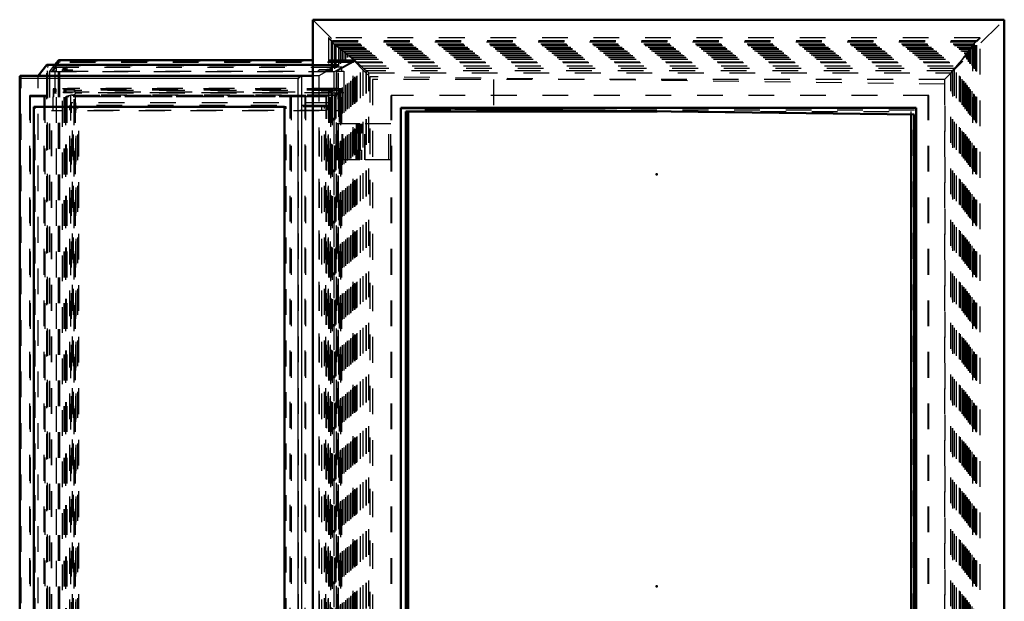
# Model space of a CAD drawing. Header units: millimetres. Extents: x 0 to 428, y 0 to 298.
# Tile 9 of 45: x 100 to 138, y 98 to 121. Entities that reach past the tile are written whole.
import ezdxf

# ---------------------------------------------------------------- set-up
doc = ezdxf.new("R2010")
doc.units = ezdxf.units.MM
doc.linetypes.add('Dashed', pattern=[2, 1, -1])
for name, color, linetype, lineweight in [('am_0', 7, 'Continuous', 50), ('am_12', 3, 'Continuous', 25), ('am_3', 6, 'Dashed', 25), ('am_6', 2, 'Continuous', 35), ('am_9', 7, 'Continuous', 50)]:
    doc.layers.add(name, color=color, linetype=linetype, lineweight=lineweight)

# ---------------------------------------------------------------- blocks, each defined once
blk = doc.blocks.new('3_Flat_Glass_Skylight_300120240_6_0_in_FDFneo120240C2325N1N4N_300Op0__1203')
at = {"layer": 'am_3'}
for p, q in [((112.104, 117.849), (101.787, 117.849)), ((101.787, 72.679), (101.787, 117.849)), ((101.846, 72.586), (101.846, 117.942)), ((112.2, 117.942), (101.846, 117.942)), ((102.033, 117.759), (101.861, 117.697)), ((101.892, 72.679), (101.892, 117.849)), ((112.391, 118.016), (101.966, 118.016)), ((102.033, 72.769), (102.033, 117.759)), ((112.209, 117.759), (102.033, 117.759)), ((102.095, 117.75), (112.262, 117.75)), ((102.167, 117.934), (102.165, 117.936)), ((102.216, 117.936), (102.165, 117.936)), ((102.167, 72.594), (102.167, 117.934)), ((102.217, 117.934), (102.216, 117.936)), ((112.464, 117.934), (102.217, 117.934)), ((102.217, 72.696), (102.217, 117.832)), ((112.464, 117.832), (102.217, 117.832)), ((102.219, 72.682), (102.219, 117.846)), ((112.209, 117.759), (111.976, 117.697)), ((112.05, 72.679), (112.05, 117.849)), ((112.155, 72.679), (112.155, 117.849)), ((112.2, 72.586), (112.2, 117.942)), ((112.209, 72.769), (112.209, 117.759)), ((112.513, 117.936), (112.461, 117.936)), ((112.461, 117.936), (112.464, 117.934)), ((112.464, 72.696), (112.464, 117.832)), ((112.513, 117.934), (112.513, 117.936)), ((112.513, 72.594), (112.513, 117.934)), ((112.515, 72.608), (112.515, 117.92)), ((101.861, 72.831), (101.861, 117.697)), ((111.976, 117.697), (101.861, 117.697)), ((111.976, 72.831), (111.976, 117.697))]:
    blk.add_line(p, q, dxfattribs=at)
for points in [[(101.966, 118.016), (101.947, 118.015), (101.93, 118.012), (101.913, 118.007), (101.898, 118.001), (101.885, 117.993), (101.873, 117.982), (101.862, 117.971), (101.854, 117.957), (101.847, 117.943), (101.846, 117.942)], [(102.165, 117.936), (102.144, 117.951), (102.122, 117.965), (102.101, 117.978), (102.079, 117.988), (102.057, 117.998), (102.036, 118.005), (102.014, 118.01), (101.994, 118.014), (101.974, 118.016), (101.966, 118.016)], [(102.095, 117.75), (102.075, 117.751), (102.055, 117.754), (102.034, 117.758), (102.033, 117.759)], [(102.217, 117.832), (102.211, 117.816), (102.203, 117.802), (102.194, 117.79), (102.183, 117.779), (102.17, 117.769), (102.156, 117.762), (102.14, 117.756), (102.123, 117.752), (102.105, 117.75), (102.095, 117.75)], [(102.167, 117.934), (102.174, 117.929), (102.18, 117.923), (102.185, 117.917), (102.191, 117.911), (102.196, 117.905), (102.2, 117.898), (102.204, 117.892), (102.208, 117.885), (102.211, 117.878), (102.214, 117.872), (102.216, 117.865), (102.217, 117.859), (102.218, 117.852), (102.219, 117.846), (102.219, 117.846)], [(102.219, 117.846), (102.218, 117.84), (102.218, 117.834), (102.217, 117.832)], [(112.2, 117.942), (112.221, 117.957), (112.243, 117.97), (112.265, 117.982), (112.287, 117.992), (112.308, 118.001), (112.33, 118.007), (112.351, 118.012), (112.371, 118.015), (112.39, 118.016), (112.391, 118.016)], [(112.262, 117.75), (112.244, 117.751), (112.226, 117.754), (112.21, 117.758), (112.209, 117.759)], [(112.464, 117.832), (112.443, 117.816), (112.421, 117.802), (112.4, 117.79), (112.378, 117.779), (112.356, 117.769), (112.335, 117.762), (112.313, 117.756), (112.293, 117.752), (112.273, 117.75), (112.262, 117.75)], [(112.391, 118.016), (112.41, 118.015), (112.427, 118.012), (112.444, 118.007), (112.459, 118.001), (112.472, 117.993), (112.484, 117.982), (112.495, 117.971), (112.503, 117.957), (112.51, 117.943), (112.513, 117.936)], [(112.515, 117.92), (112.515, 117.914), (112.514, 117.908), (112.512, 117.902), (112.51, 117.895), (112.508, 117.888), (112.505, 117.882), (112.501, 117.875), (112.497, 117.868), (112.493, 117.862), (112.488, 117.855), (112.482, 117.849), (112.477, 117.843), (112.471, 117.838), (112.464, 117.832), (112.464, 117.832)], [(112.513, 117.934), (112.514, 117.929), (112.515, 117.923), (112.515, 117.92)]]:
    blk.add_lwpolyline(points, dxfattribs=at)
at = {"layer": 'am_6'}
for tag, p, flags in [('NB', (117.515, 118.016), 8), ('NN', (117.515, 117.516), 8), ('NT', (117.515, 117.016), 8), ('NBSYN', (117.515, 116.516), 8), ('LINA', (117.515, 116.016), 8), ('CATALOG', (117.515, 115.516), 8), ('IDNR', (117.515, 115.016), 8), ('PN', (117.515, 114.516), 8), ('LODLEVEL', (117.515, 114.016), 8), ('L', (117.515, 113.516), 8), ('W', (117.515, 113.016), 8), ('PPATH', (117.515, 112.516), 8), ('ExcludeFromBOM', (117.515, 111.516), 8), ('PSOL_0', (117.515, 111.016), 9), ('PSOL_1', (117.515, 110.516), 9), ('PSOL_2', (117.515, 110.016), 9)]:
    blk.add_attdef(tag, p, '', height=0.5, dxfattribs=dict(at, flags=flags))
blk = doc.blocks.new('4_Flat_Glass_Skylight_300120240_12_0_in_FDFneo120240C2325N1N4N_300Op0__1203')
at = {"layer": 'am_3'}
for p, q in [((112.116, 117.462), (102.069, 117.462)), ((102.069, 73.066), (102.069, 117.462)), ((102.227, 73.066), (102.227, 117.462)), ((111.957, 73.066), (111.957, 117.462)), ((112.116, 73.066), (112.116, 117.462)), ((102.148, 73.23), (102.148, 117.298)), ((112.036, 117.298), (102.148, 117.298)), ((102.307, 73.23), (102.307, 117.298)), ((111.877, 73.23), (111.877, 117.298)), ((112.036, 73.23), (112.036, 117.298))]:
    blk.add_line(p, q, dxfattribs=at)
at = {"layer": 'am_6'}
for tag, p, flags in [('NB', (117.116, 117.462), 8), ('NN', (117.116, 116.962), 8), ('NT', (117.116, 116.462), 8), ('NBSYN', (117.116, 115.962), 8), ('LINA', (117.116, 115.462), 8), ('CATALOG', (117.116, 114.962), 8), ('IDNR', (117.116, 114.462), 8), ('PN', (117.116, 113.962), 8), ('LODLEVEL', (117.116, 113.462), 8), ('L', (117.116, 112.962), 8), ('W', (117.116, 112.462), 8), ('PPATH', (117.116, 111.962), 8), ('ExcludeFromBOM', (117.116, 110.962), 8), ('PSOL_0', (117.116, 110.462), 9), ('PSOL_1', (117.116, 109.962), 9), ('PSOL_2', (117.116, 109.462), 9)]:
    blk.add_attdef(tag, p, '', height=0.5, dxfattribs=dict(at, flags=flags))
blk = doc.blocks.new('5_Flat_Glass_Skylight_300120240_5_0_in_FDFneo120240C2325N1N4N_300Op0__1203')
at = {"layer": 'am_3'}
for p, q in [((112.029, 117.354), (102, 117.354)), ((102, 73.174), (102, 117.354)), ((102.246, 73.174), (102.246, 117.354)), ((111.784, 73.174), (111.784, 117.354)), ((112.029, 73.174), (112.029, 117.354)), ((102.097, 73.374), (102.097, 117.154)), ((111.932, 117.154), (102.097, 117.154)), ((102.343, 73.374), (102.343, 117.154)), ((111.687, 73.374), (111.687, 117.154)), ((111.932, 73.374), (111.932, 117.154))]:
    blk.add_line(p, q, dxfattribs=at)
at = {"layer": 'am_6'}
for tag, p, flags in [('NB', (117.029, 117.354), 8), ('NN', (117.029, 116.854), 8), ('NT', (117.029, 116.354), 8), ('NBSYN', (117.029, 115.854), 8), ('LINA', (117.029, 115.354), 8), ('CATALOG', (117.029, 114.854), 8), ('IDNR', (117.029, 114.354), 8), ('PN', (117.029, 113.854), 8), ('LODLEVEL', (117.029, 113.354), 8), ('L', (117.029, 112.854), 8), ('W', (117.029, 112.354), 8), ('PPATH', (117.029, 111.854), 8), ('ExcludeFromBOM', (117.029, 110.854), 8), ('PSOL_0', (117.029, 110.354), 9), ('PSOL_1', (117.029, 109.854), 9), ('PSOL_2', (117.029, 109.354), 9)]:
    blk.add_attdef(tag, p, '', height=0.5, dxfattribs=dict(at, flags=flags))
blk = doc.blocks.new('6_FGS3001202402O4U_0_in_FDFneo120240C2325N1N4N_300Op0__1203')
at = {"layer": 'am_3'}
for p, q in [((111.13, 117.684), (100.454, 117.684)), ((100.454, 117.684), (100.454, 72.844)), ((101.027, 117.684), (101.027, 72.844)), ((110.557, 72.844), (110.557, 117.684)), ((111.13, 72.844), (111.13, 117.684))]:
    blk.add_line(p, q, dxfattribs=at)
at = {"layer": 'am_6'}
for tag, p, flags in [('NB', (116.13, 117.684), 8), ('NN', (116.13, 117.184), 8), ('NT', (116.13, 116.684), 8), ('NBSYN', (116.13, 116.184), 8), ('LINA', (116.13, 115.684), 8), ('CATALOG', (116.13, 115.184), 8), ('IDNR', (116.13, 114.684), 8), ('PN', (116.13, 114.184), 8), ('LODLEVEL', (116.13, 113.684), 8), ('L', (116.13, 113.184), 8), ('W', (116.13, 112.684), 8), ('TG', (116.13, 112.184), 8), ('TG1', (116.13, 111.684), 8), ('OC', (116.13, 111.184), 8), ('PPATH', (116.13, 110.684), 8), ('ExcludeFromBOM', (116.13, 109.684), 8), ('PSOL_0', (116.13, 109.184), 9), ('PSOL_1', (116.13, 108.684), 9), ('PSOL_2', (116.13, 108.184), 9), ('PSOL_3', (116.13, 107.684), 9)]:
    blk.add_attdef(tag, p, '', height=0.5, dxfattribs=dict(at, flags=flags))
blk = doc.blocks.new('7_FGS30012024025O3U_0_in_FDFneo120240C2325N1N4N_300Op0__1203')
at = {"layer": 'am_0'}
for p, q in [((100.768, 118.504), (101.11, 118.925)), ((111.428, 118.925), (101.11, 118.925)), ((111.428, 118.926), (101.114, 118.926)), ((101.423, 118.926), (101.563, 119.105)), ((111.428, 119.109), (101.573, 119.109)), ((111.428, 118.504), (100.105, 118.504)), ((100.053, 118.452), (100.053, 72.075)), ((100.599, 73.224), (100.599, 117.304)), ((110.334, 117.304), (100.599, 117.304)), ((110.334, 73.224), (110.334, 117.304))]:
    blk.add_line(p, q, dxfattribs=at)
for points in [[(101.563, 119.105), (101.564, 119.106), (101.565, 119.107), (101.566, 119.108), (101.568, 119.108), (101.569, 119.109), (101.571, 119.109), (101.573, 119.109)], [(100.105, 118.504), (100.097, 118.504), (100.09, 118.502), (100.084, 118.501), (100.078, 118.498), (100.072, 118.495), (100.067, 118.491), (100.063, 118.486), (100.06, 118.481), (100.057, 118.475), (100.055, 118.468), (100.054, 118.461), (100.053, 118.454), (100.053, 118.452)], [(110.867, 118.404), (110.872, 118.413), (110.877, 118.421), (110.883, 118.43), (110.889, 118.438), (110.896, 118.446), (110.903, 118.454), (110.911, 118.461), (110.919, 118.468), (110.927, 118.475), (110.936, 118.481), (110.944, 118.486), (110.953, 118.491), (110.962, 118.495), (110.97, 118.498), (110.979, 118.501), (110.987, 118.502), (110.995, 118.504), (111.003, 118.504)], [(100.053, 118.452), (100.054, 118.445), (100.055, 118.437), (100.057, 118.428), (100.059, 118.42), (100.063, 118.411), (100.066, 118.404)]]:
    blk.add_lwpolyline(points, dxfattribs=at)
at = {"layer": 'am_12'}
for p, q in [((111.428, 119.105), (101.563, 119.105)), ((111.003, 72.024), (111.003, 118.504)), ((100.066, 72.124), (100.066, 118.404)), ((110.867, 118.404), (100.066, 118.404)), ((110.867, 72.124), (110.867, 118.404))]:
    blk.add_line(p, q, dxfattribs=at)
at = {"layer": 'am_3'}
for p, q in [((101.11, 71.603), (101.11, 118.925)), ((101.146, 118.89), (101.131, 118.831)), ((101.146, 71.638), (101.146, 118.89)), ((112.419, 118.89), (101.146, 118.89)), ((101.147, 71.635), (101.147, 118.893)), ((101.215, 118.659), (101.423, 118.926)), ((101.575, 119.041), (101.295, 118.684)), ((101.563, 95.674), (101.563, 119.105)), ((101.575, 95.674), (101.575, 119.041)), ((112.994, 119.041), (101.575, 119.041)), ((101.6, 119.018), (101.575, 119.041)), ((101.61, 119.069), (101.6, 119.018)), ((101.6, 95.674), (101.6, 119.018)), ((112.997, 119.018), (101.6, 119.018)), ((101.61, 95.674), (101.61, 119.072)), ((101.61, 95.674), (101.61, 119.069)), ((113.056, 119.069), (101.61, 119.069)), ((113.058, 119.109), (111.428, 119.109)), ((113.043, 119.105), (111.428, 119.105)), ((112.422, 118.926), (111.428, 118.926)), ((112.417, 118.925), (111.428, 118.925)), ((112.417, 118.925), (111.667, 118.504)), ((113.043, 119.105), (112.264, 118.659)), ((112.419, 118.89), (112.347, 118.831)), ((112.994, 119.041), (112.368, 118.684)), ((112.417, 71.603), (112.417, 118.925)), ((112.419, 71.638), (112.419, 118.89)), ((112.433, 71.614), (112.433, 118.914)), ((112.994, 71.487), (112.994, 119.041)), ((112.997, 119.018), (112.994, 119.041)), ((113.056, 119.069), (112.997, 119.018)), ((112.997, 71.51), (112.997, 119.018)), ((113.043, 71.423), (113.043, 119.105)), ((113.056, 71.459), (113.056, 119.069)), ((113.071, 71.432), (113.071, 119.096)), ((100.105, 72.024), (100.105, 118.504)), ((100.768, 72.024), (100.768, 118.504)), ((101.131, 71.697), (101.131, 118.831)), ((112.347, 118.831), (101.131, 118.831)), ((101.215, 118.659), (101.215, 71.869)), ((112.264, 118.659), (101.215, 118.659)), ((101.295, 118.684), (101.487, 118.835)), ((101.487, 118.684), (101.295, 118.684)), ((101.413, 118.684), (101.413, 117.849)), ((101.487, 118.684), (101.487, 118.835)), ((101.487, 118.835), (101.892, 118.835)), ((101.784, 118.808), (101.714, 118.752)), ((101.714, 118.684), (101.714, 118.752)), ((101.714, 118.752), (101.865, 118.752)), ((101.714, 118.684), (112.193, 118.684)), ((101.837, 118.808), (101.784, 118.808)), ((101.784, 118.684), (101.784, 118.808)), ((101.802, 118.78), (101.837, 118.808)), ((101.822, 118.78), (101.802, 118.78)), ((101.802, 118.684), (101.802, 118.78)), ((101.892, 118.835), (101.822, 118.78)), ((101.822, 118.684), (101.822, 118.78)), ((101.837, 118.684), (101.837, 118.808)), ((101.865, 118.752), (101.838, 118.732)), ((101.838, 118.684), (101.838, 118.732)), ((101.838, 118.732), (102.102, 118.732)), ((101.865, 118.684), (101.865, 118.752)), ((101.892, 118.684), (101.892, 118.835)), ((102.102, 118.732), (102.042, 118.684)), ((102.102, 118.684), (102.102, 118.732)), ((111.667, 118.504), (111.428, 118.504)), ((111.682, 118.732), (111.622, 118.684)), ((111.667, 118.504), (111.667, 72.024)), ((111.682, 118.684), (111.682, 118.732)), ((111.946, 118.732), (111.682, 118.732)), ((111.972, 118.752), (111.946, 118.732)), ((111.946, 118.684), (111.946, 118.732)), ((111.972, 118.684), (111.972, 118.752)), ((112.123, 118.752), (111.972, 118.752)), ((112.155, 118.835), (112.085, 118.78)), ((112.085, 118.78), (112.104, 118.78)), ((112.085, 118.684), (112.085, 118.78)), ((112.104, 118.78), (112.139, 118.808)), ((112.104, 118.684), (112.104, 118.78)), ((112.193, 118.808), (112.123, 118.752)), ((112.123, 118.684), (112.123, 118.752)), ((112.139, 118.808), (112.193, 118.808)), ((112.139, 118.684), (112.139, 118.808)), ((112.155, 118.684), (112.155, 118.835)), ((112.56, 118.835), (112.155, 118.835)), ((112.193, 118.684), (112.193, 118.808)), ((112.264, 71.869), (112.264, 118.659)), ((112.347, 71.697), (112.347, 118.831)), ((112.368, 118.684), (112.56, 118.835)), ((112.368, 118.684), (112.633, 118.684)), ((112.56, 118.684), (112.56, 118.835)), ((112.633, 118.684), (112.633, 117.849)), ((100.444, 72.784), (100.444, 117.744)), ((111.16, 117.744), (100.444, 117.744)), ((100.998, 72.784), (100.998, 117.744)), ((101.452, 117.999), (101.349, 117.999)), ((101.349, 117.999), (101.349, 117.688)), ((101.452, 117.889), (101.37, 117.889)), ((101.37, 117.849), (101.37, 117.889)), ((101.37, 117.849), (101.487, 117.849)), ((101.382, 117.688), (101.382, 117.999)), ((101.392, 117.889), (101.392, 117.999)), ((101.417, 117.889), (101.417, 117.849)), ((101.452, 117.999), (101.452, 117.889)), ((101.487, 72.679), (101.487, 117.849)), ((101.714, 72.529), (101.714, 117.999)), ((112.193, 117.999), (101.714, 117.999)), ((101.749, 117.889), (112.193, 117.889)), ((101.749, 117.849), (101.749, 117.889)), ((101.787, 117.849), (101.749, 117.849)), ((101.784, 117.889), (101.784, 117.999)), ((101.784, 72.679), (101.784, 117.849)), ((101.802, 117.889), (101.802, 117.999)), ((101.802, 72.679), (101.802, 117.849)), ((101.822, 117.889), (101.822, 117.999)), ((101.822, 72.679), (101.822, 117.849)), ((101.837, 117.999), (101.837, 117.889)), ((101.837, 72.679), (101.837, 117.849)), ((101.857, 117.889), (101.857, 117.999)), ((101.892, 72.679), (101.892, 117.849)), ((110.606, 72.784), (110.606, 117.744)), ((111.16, 72.784), (111.16, 117.744)), ((112.085, 117.889), (112.085, 117.999)), ((112.193, 117.849), (112.085, 117.849)), ((112.085, 72.679), (112.085, 117.849)), ((112.104, 117.889), (112.104, 117.999)), ((112.104, 72.679), (112.104, 117.849)), ((112.12, 117.889), (112.12, 117.999)), ((112.123, 72.529), (112.123, 117.999)), ((112.139, 117.889), (112.139, 117.999)), ((112.139, 72.679), (112.139, 117.849)), ((112.155, 72.679), (112.155, 117.849)), ((112.158, 117.849), (112.158, 117.889)), ((112.193, 117.889), (112.193, 117.999)), ((112.193, 72.679), (112.193, 117.849)), ((112.455, 117.688), (112.455, 117.999)), ((112.585, 117.999), (112.455, 117.999)), ((112.488, 117.999), (112.488, 117.688)), ((112.585, 117.889), (112.49, 117.889)), ((112.49, 117.889), (112.49, 117.849)), ((112.633, 117.849), (112.49, 117.849)), ((112.525, 117.999), (112.525, 117.889)), ((112.536, 117.849), (112.536, 117.889)), ((112.56, 72.679), (112.56, 117.849)), ((112.585, 117.889), (112.585, 117.999)), ((101.382, 117.688), (101.333, 117.688)), ((101.333, 117.688), (101.333, 117.144)), ((101.356, 117.144), (101.356, 117.688)), ((101.838, 72.84), (101.838, 117.688)), ((111.972, 117.688), (101.838, 117.688)), ((101.865, 72.84), (101.865, 117.688)), ((111.946, 72.84), (111.946, 117.688)), ((111.972, 72.84), (111.972, 117.688)), ((112.429, 117.144), (112.429, 117.688)), ((112.488, 117.688), (112.429, 117.688)), ((112.452, 117.688), (112.452, 117.144)), ((100.658, 73.224), (100.658, 117.304)), ((101.289, 73.384), (101.289, 117.144)), ((111.682, 117.144), (101.289, 117.144)), ((101.295, 73.384), (101.295, 117.144)), ((102.102, 73.384), (102.102, 117.144)), ((110.393, 117.304), (110.334, 117.304)), ((110.393, 73.224), (110.393, 117.304)), ((110.869, 73.384), (110.869, 117.144)), ((111.682, 73.384), (111.682, 117.144)), ((112.368, 73.384), (112.368, 117.144)), ((112.452, 117.144), (112.368, 117.144)), ((112.341, 115.244), (112.341, 116.644)), ((113.25, 116.644), (112.341, 116.644)), ((112.353, 115.244), (112.353, 116.644)), ((112.38, 115.244), (112.38, 116.644)), ((112.392, 115.244), (112.392, 116.644)), ((112.568, 115.244), (112.568, 116.644)), ((112.593, 115.244), (112.593, 116.644)), ((113.11, 115.244), (113.11, 116.644)), ((113.11, 116.644), (113.11, 115.244)), ((113.15, 116.324), (113.15, 116.644)), ((113.15, 116.644), (113.15, 116.324)), ((113.168, 116.324), (113.168, 116.644)), ((113.175, 116.324), (113.175, 116.644)), ((113.21, 116.324), (113.21, 116.644)), ((113.25, 116.324), (113.25, 116.644)), ((113.25, 116.324), (113.105, 116.324)), ((113.105, 116.324), (113.105, 115.564)), ((113.112, 115.564), (113.112, 116.324)), ((113.114, 116.324), (113.114, 115.564)), ((113.124, 115.564), (113.124, 116.324)), ((113.25, 115.564), (113.105, 115.564)), ((113.15, 115.244), (113.15, 115.564)), ((113.15, 115.564), (113.15, 115.244)), ((113.168, 115.244), (113.168, 115.564)), ((113.175, 115.244), (113.175, 115.564)), ((113.21, 115.244), (113.21, 115.564)), ((113.25, 115.244), (113.25, 115.564)), ((113.25, 115.244), (112.341, 115.244))]:
    blk.add_line(p, q, dxfattribs=at)
for points in [[(101.11, 118.925), (101.112, 118.926), (101.113, 118.926), (101.115, 118.926), (101.117, 118.926), (101.118, 118.925), (101.12, 118.925), (101.122, 118.924), (101.124, 118.923), (101.126, 118.922), (101.128, 118.921), (101.13, 118.92), (101.132, 118.919), (101.133, 118.917), (101.135, 118.916), (101.137, 118.914), (101.138, 118.912), (101.14, 118.91), (101.141, 118.909), (101.142, 118.907), (101.144, 118.905), (101.144, 118.903), (101.145, 118.901), (101.146, 118.899), (101.146, 118.897), (101.147, 118.895), (101.147, 118.894), (101.147, 118.892), (101.147, 118.89), (101.146, 118.89)], [(101.573, 119.109), (101.575, 119.109), (101.577, 119.109), (101.579, 119.108), (101.581, 119.108), (101.583, 119.107), (101.585, 119.106), (101.588, 119.104), (101.59, 119.103), (101.592, 119.102), (101.594, 119.1), (101.596, 119.098), (101.598, 119.097), (101.6, 119.095), (101.601, 119.093), (101.603, 119.09), (101.604, 119.088), (101.606, 119.086), (101.607, 119.084), (101.608, 119.082), (101.609, 119.08), (101.609, 119.078), (101.61, 119.075), (101.61, 119.073), (101.61, 119.072), (101.61, 119.07), (101.61, 119.069)], [(112.417, 118.925), (112.419, 118.926), (112.421, 118.926), (112.422, 118.926), (112.424, 118.926), (112.425, 118.925), (112.427, 118.925), (112.428, 118.924), (112.429, 118.923), (112.43, 118.922), (112.431, 118.921), (112.432, 118.92), (112.432, 118.919), (112.433, 118.917), (112.433, 118.916), (112.433, 118.914)], [(112.433, 118.914), (112.433, 118.913), (112.433, 118.911), (112.432, 118.909), (112.432, 118.907), (112.431, 118.905), (112.43, 118.903), (112.429, 118.901), (112.428, 118.9), (112.426, 118.898), (112.425, 118.896), (112.424, 118.894), (112.422, 118.892), (112.42, 118.891), (112.419, 118.89)], [(113.043, 119.105), (113.046, 119.106), (113.048, 119.107), (113.05, 119.108), (113.052, 119.108), (113.054, 119.109), (113.056, 119.109), (113.058, 119.109)], [(113.071, 119.096), (113.071, 119.094), (113.071, 119.092), (113.07, 119.09), (113.069, 119.088), (113.069, 119.086), (113.068, 119.084), (113.066, 119.081), (113.065, 119.079), (113.064, 119.077), (113.062, 119.075), (113.06, 119.073), (113.058, 119.071), (113.057, 119.069), (113.056, 119.069)], [(113.058, 119.109), (113.06, 119.109), (113.062, 119.109), (113.063, 119.108), (113.065, 119.108), (113.066, 119.107), (113.067, 119.106), (113.068, 119.104), (113.069, 119.103), (113.07, 119.102), (113.07, 119.1), (113.071, 119.098), (113.071, 119.097), (113.071, 119.096)]]:
    blk.add_lwpolyline(points, dxfattribs=at)
at = {"layer": 'am_6'}
for tag, p, flags in [('NB', (118.25, 119.109), 8), ('NN', (118.25, 118.609), 8), ('NT', (118.25, 118.109), 8), ('NBSYN', (118.25, 117.609), 8), ('LINA', (118.25, 117.109), 8), ('CATALOG', (118.25, 116.609), 8), ('IDNR', (118.25, 116.109), 8), ('PN', (118.25, 115.609), 8), ('LODLEVEL', (118.25, 115.109), 8), ('L', (118.25, 114.609), 8), ('W', (118.25, 114.109), 8), ('DP', (118.25, 113.609), 8), ('OP', (118.25, 113.109), 8), ('OC', (118.25, 112.609), 8), ('ExcludeFromBOM', (118.25, 111.609), 8), ('PSOL_0', (118.25, 111.109), 9), ('PSOL_1', (118.25, 110.609), 9), ('PSOL_2', (118.25, 110.109), 9)]:
    blk.add_attdef(tag, p, '', height=0.5, dxfattribs=dict(at, flags=flags))
blk = doc.blocks.new('8_Flat_Glass_Skylight_3001202402_2_0_in_FDFneo120240C2325N1N4N_300Op0__1203')
at = {"layer": 'am_0'}
for p, q in [((115.042, 117.124), (124.8, 117.124)), ((115.042, 96.724), (115.042, 117.124)), ((115.128, 96.724), (115.128, 117.124)), ((134.654, 73.528), (134.654, 117))]:
    blk.add_line(p, q, dxfattribs=at)
at = {"layer": 'am_3'}
for p, q in [((112.035, 119.978), (112.035, 70.55)), ((137.326, 119.979), (112.036, 119.979)), ((112.139, 119.86), (112.139, 70.668)), ((137.192, 119.86), (112.139, 119.86)), ((112.171, 70.701), (112.171, 119.827)), ((112.171, 119.827), (137.16, 119.827)), ((112.192, 119.838), (112.192, 70.69)), ((112.192, 119.838), (137.202, 119.838)), ((112.282, 70.78), (112.282, 119.748)), ((112.282, 119.748), (112.514, 119.542)), ((112.282, 119.748), (137.112, 119.748)), ((112.3, 70.804), (112.3, 119.724)), ((112.3, 119.724), (112.576, 119.48)), ((112.3, 119.724), (137.085, 119.724)), ((112.332, 119.681), (137.031, 119.681)), ((112.333, 70.846), (112.333, 119.682)), ((112.441, 119.622), (112.716, 119.379)), ((112.441, 70.906), (112.441, 119.622)), ((112.441, 119.622), (137.021, 119.622)), ((112.514, 119.542), (112.441, 119.622)), ((136.813, 119.379), (137.021, 119.622)), ((137.085, 119.724), (136.875, 119.48)), ((136.936, 119.542), (137.112, 119.748)), ((137.021, 119.622), (136.936, 119.542)), ((137.021, 70.906), (137.021, 119.622)), ((137.03, 119.682), (137.03, 70.846)), ((137.085, 70.804), (137.085, 119.724)), ((137.112, 70.78), (137.112, 119.748)), ((137.16, 70.701), (137.16, 119.827)), ((137.192, 70.668), (137.192, 119.86)), ((137.202, 70.69), (137.202, 119.838)), ((137.327, 70.55), (137.327, 119.978)), ((112.504, 70.968), (112.504, 119.56)), ((112.576, 119.48), (112.504, 119.56)), ((112.504, 119.56), (136.961, 119.56)), ((112.504, 119.56), (112.778, 119.317)), ((112.514, 70.986), (112.514, 119.542)), ((112.514, 119.542), (136.936, 119.542)), ((112.576, 71.047), (112.576, 119.48)), ((112.576, 119.48), (136.875, 119.48)), ((112.644, 119.458), (112.918, 119.215)), ((112.644, 71.07), (112.644, 119.458)), ((112.644, 119.458), (136.898, 119.458)), ((112.716, 119.379), (112.644, 119.458)), ((112.706, 71.132), (112.706, 119.396)), ((112.778, 119.317), (112.706, 119.396)), ((112.706, 119.396), (136.838, 119.396)), ((112.706, 119.396), (112.981, 119.153)), ((112.716, 71.149), (112.716, 119.379)), ((112.716, 119.379), (136.813, 119.379)), ((112.778, 71.211), (112.778, 119.317)), ((112.778, 119.317), (136.752, 119.317)), ((112.846, 119.295), (113.122, 119.05)), ((112.846, 71.233), (112.846, 119.295)), ((112.846, 119.295), (136.775, 119.295)), ((112.918, 119.215), (112.846, 119.295)), ((112.908, 71.295), (112.908, 119.233)), ((112.981, 119.153), (112.908, 119.233)), ((112.908, 119.233), (136.715, 119.233)), ((112.908, 119.233), (113.148, 119.021)), ((136.715, 119.233), (136.533, 119.021)), ((136.566, 119.05), (136.775, 119.295)), ((136.838, 119.396), (136.629, 119.153)), ((136.629, 119.153), (136.715, 119.233)), ((136.69, 119.215), (136.898, 119.458)), ((136.775, 119.295), (136.69, 119.215)), ((136.715, 71.295), (136.715, 119.233)), ((136.961, 119.56), (136.752, 119.317)), ((136.752, 119.317), (136.838, 119.396)), ((136.752, 71.211), (136.752, 119.317)), ((136.775, 71.233), (136.775, 119.295)), ((136.898, 119.458), (136.813, 119.379)), ((136.813, 71.149), (136.813, 119.379)), ((136.838, 71.132), (136.838, 119.396)), ((136.875, 119.48), (136.961, 119.56)), ((136.875, 71.047), (136.875, 119.48)), ((136.898, 71.07), (136.898, 119.458)), ((136.936, 70.986), (136.936, 119.542)), ((136.961, 70.968), (136.961, 119.56)), ((112.918, 71.313), (112.918, 119.215)), ((112.918, 119.215), (136.69, 119.215)), ((112.981, 71.375), (112.981, 119.153)), ((112.981, 119.153), (136.629, 119.153)), ((113.122, 119.05), (113.382, 118.804)), ((113.122, 71.478), (113.122, 119.05)), ((113.122, 119.05), (136.566, 119.05)), ((113.148, 71.507), (113.148, 119.021)), ((113.148, 119.021), (113.283, 118.893)), ((113.148, 119.021), (136.533, 119.021)), ((113.283, 71.635), (113.283, 118.893)), ((113.283, 118.893), (136.413, 118.893)), ((136.335, 118.804), (136.566, 119.05)), ((136.533, 119.021), (136.413, 118.893)), ((136.413, 71.635), (136.413, 118.893)), ((136.533, 71.507), (136.533, 119.021)), ((136.566, 71.478), (136.566, 119.05)), ((136.629, 71.375), (136.629, 119.153)), ((136.69, 71.313), (136.69, 119.215)), ((113.382, 71.724), (113.382, 118.804)), ((113.382, 118.804), (136.335, 118.804)), ((113.499, 71.824), (113.499, 118.704)), ((136.265, 118.704), (113.499, 118.704)), ((113.51, 71.824), (113.51, 118.704)), ((113.602, 71.908), (113.602, 118.62)), ((113.602, 118.62), (136.19, 118.62)), ((136.19, 71.908), (136.19, 118.62)), ((136.253, 118.705), (136.253, 71.823)), ((136.254, 71.824), (136.254, 118.704)), ((136.265, 71.824), (136.265, 118.704)), ((136.265, 71.824), (136.265, 118.704)), ((136.335, 71.724), (136.335, 118.804)), ((114.473, 72.784), (114.473, 117.744)), ((135.342, 117.744), (114.473, 117.744)), ((114.496, 72.784), (114.496, 117.744)), ((135.319, 72.784), (135.319, 117.744)), ((135.342, 72.784), (135.342, 117.744)), ((115.069, 73.36), (115.069, 117.168)), ((134.783, 117.168), (115.069, 117.168)), ((115.084, 73.36), (115.084, 117.168)), ((124.8, 117.124), (134.74, 117.124)), ((134.654, 117), (134.654, 117.124)), ((134.74, 73.404), (134.74, 117.124)), ((134.769, 73.36), (134.769, 117.168)), ((134.783, 73.36), (134.783, 117.168)), ((114.459, 116.644), (113.313, 116.644)), ((113.313, 116.644), (113.313, 116.274)), ((113.32, 116.274), (113.32, 116.644)), ((113.453, 115.244), (113.453, 116.644)), ((113.468, 115.244), (113.468, 116.644)), ((114.378, 115.244), (114.378, 116.644)), ((114.454, 115.244), (114.454, 116.644)), ((114.458, 115.244), (114.458, 116.644)), ((114.459, 115.244), (114.459, 116.644)), ((113.32, 116.274), (113.09, 116.274)), ((113.09, 116.274), (113.09, 115.614)), ((113.13, 116.274), (113.13, 115.614)), ((113.215, 115.614), (113.215, 116.274)), ((113.223, 115.614), (113.223, 116.274)), ((113.244, 115.614), (113.244, 116.274)), ((113.264, 115.614), (113.264, 116.274)), ((113.09, 115.614), (113.32, 115.614)), ((113.313, 115.614), (113.313, 115.244)), ((113.32, 115.244), (113.32, 115.614)), ((114.459, 115.244), (113.313, 115.244))]:
    blk.add_line(p, q, dxfattribs=at)
for points in [[(112.036, 119.979), (112.035, 119.978), (112.035, 119.978)], [(112.035, 119.978), (112.035, 119.976), (112.037, 119.973), (112.04, 119.969), (112.044, 119.964), (112.049, 119.957), (112.055, 119.95), (112.062, 119.942), (112.07, 119.932), (112.079, 119.923), (112.089, 119.912), (112.1, 119.901), (112.111, 119.889), (112.123, 119.876), (112.135, 119.864), (112.139, 119.86)], [(112.192, 119.838), (112.179, 119.851), (112.165, 119.864), (112.152, 119.877), (112.14, 119.889), (112.127, 119.901), (112.115, 119.912), (112.104, 119.923), (112.093, 119.933), (112.083, 119.942), (112.074, 119.95), (112.065, 119.957), (112.058, 119.964), (112.051, 119.969), (112.046, 119.973), (112.041, 119.976), (112.038, 119.978), (112.036, 119.979), (112.036, 119.979)], [(112.171, 119.827), (112.185, 119.814), (112.198, 119.801), (112.211, 119.788), (112.224, 119.775), (112.236, 119.763), (112.249, 119.752), (112.26, 119.741), (112.271, 119.731), (112.282, 119.721), (112.291, 119.713), (112.3, 119.705), (112.308, 119.698), (112.314, 119.693), (112.32, 119.688), (112.325, 119.685), (112.329, 119.683), (112.331, 119.681), (112.332, 119.681)], [(112.333, 119.682), (112.332, 119.684), (112.331, 119.687), (112.328, 119.691), (112.324, 119.697), (112.319, 119.703), (112.313, 119.71), (112.306, 119.718), (112.3, 119.724)], [(112.332, 119.681), (112.333, 119.682), (112.333, 119.682)], [(137.16, 119.827), (137.146, 119.814), (137.134, 119.801), (137.121, 119.788), (137.109, 119.775), (137.098, 119.763), (137.087, 119.752), (137.077, 119.741), (137.068, 119.731), (137.06, 119.721), (137.052, 119.713), (137.046, 119.705), (137.04, 119.698), (137.036, 119.693), (137.033, 119.688), (137.031, 119.685), (137.03, 119.683), (137.03, 119.682)], [(137.03, 119.682), (137.03, 119.681), (137.031, 119.681)], [(137.031, 119.681), (137.033, 119.682), (137.036, 119.683), (137.04, 119.686), (137.045, 119.69), (137.051, 119.695), (137.059, 119.702), (137.067, 119.709), (137.076, 119.717), (137.085, 119.724)], [(137.192, 119.86), (137.205, 119.873), (137.218, 119.885), (137.231, 119.897), (137.243, 119.909), (137.254, 119.919), (137.265, 119.93), (137.276, 119.939), (137.285, 119.947), (137.294, 119.955), (137.302, 119.962), (137.309, 119.967), (137.314, 119.972), (137.319, 119.975), (137.323, 119.978), (137.325, 119.979), (137.326, 119.979)], [(137.327, 119.978), (137.327, 119.976), (137.325, 119.973), (137.322, 119.969), (137.318, 119.964), (137.313, 119.957), (137.307, 119.95), (137.3, 119.942), (137.292, 119.932), (137.283, 119.923), (137.273, 119.912), (137.262, 119.901), (137.251, 119.889), (137.239, 119.876), (137.227, 119.864), (137.214, 119.851), (137.202, 119.838)], [(137.326, 119.979), (137.327, 119.978), (137.327, 119.978)], [(113.499, 118.704), (113.497, 118.705), (113.493, 118.707), (113.487, 118.711), (113.48, 118.716), (113.472, 118.723), (113.462, 118.731), (113.451, 118.74), (113.439, 118.751), (113.426, 118.763), (113.412, 118.775), (113.397, 118.789), (113.382, 118.804)], [(113.602, 118.62), (113.595, 118.627), (113.588, 118.635), (113.58, 118.642), (113.573, 118.649), (113.566, 118.655), (113.559, 118.662), (113.553, 118.668), (113.547, 118.674), (113.541, 118.679), (113.535, 118.684), (113.53, 118.689), (113.526, 118.693), (113.521, 118.696), (113.518, 118.699), (113.515, 118.701), (113.513, 118.703), (113.511, 118.704), (113.51, 118.704)], [(136.265, 118.704), (136.265, 118.704), (136.265, 118.703), (136.264, 118.701), (136.263, 118.699), (136.26, 118.696), (136.258, 118.693), (136.255, 118.689), (136.251, 118.684), (136.246, 118.679), (136.241, 118.674), (136.236, 118.668), (136.23, 118.662), (136.224, 118.655), (136.218, 118.649), (136.211, 118.642), (136.204, 118.635), (136.197, 118.627), (136.19, 118.62)], [(136.335, 118.804), (136.322, 118.789), (136.309, 118.775), (136.298, 118.763), (136.287, 118.751), (136.278, 118.74), (136.27, 118.731), (136.264, 118.723), (136.259, 118.716), (136.255, 118.711), (136.253, 118.707), (136.253, 118.705)], [(136.253, 118.705), (136.254, 118.704), (136.254, 118.704)]]:
    blk.add_lwpolyline(points, dxfattribs=at)
at = {"layer": 'am_6'}
for tag, p, flags in [('NB', (142.327, 119.979), 8), ('NN', (142.327, 119.479), 8), ('NT', (142.327, 118.979), 8), ('NBSYN', (142.327, 118.479), 8), ('LINA', (142.327, 117.979), 8), ('CATALOG', (142.327, 117.479), 8), ('IDNR', (142.327, 116.979), 8), ('PN', (142.327, 116.479), 8), ('LODLEVEL', (142.327, 115.979), 8), ('L', (142.327, 115.479), 8), ('W', (142.327, 114.979), 8), ('DP', (142.327, 114.479), 8), ('ExcludeFromBOM', (142.327, 113.479), 8), ('PSOL_0', (142.327, 112.979), 9), ('PSOL_1', (142.327, 112.479), 9)]:
    blk.add_attdef(tag, p, '', height=0.5, dxfattribs=dict(at, flags=flags))
blk = doc.blocks.new('9_FGS30012024025314U_0_in_FDFneo120240C2325N1N4N_300Op0__1203')
at = {"layer": 'am_0'}
for p, q in [((134.768, 116.999), (114.848, 117.249)), ((134.768, 73.529), (134.768, 116.999))]:
    blk.add_line(p, q, dxfattribs=at)
at = {"layer": 'am_3'}
for p, q in [((135.968, 118.184), (113.648, 118.464)), ((113.648, 118.464), (113.648, 72.064)), ((135.968, 72.344), (135.968, 118.184))]:
    blk.add_line(p, q, dxfattribs=at)
at = {"layer": 'am_6'}
for tag, p, flags in [('NB', (140.968, 118.464), 8), ('NN', (140.968, 117.964), 8), ('NT', (140.968, 117.464), 8), ('NBSYN', (140.968, 116.964), 8), ('LINA', (140.968, 116.464), 8), ('CATALOG', (140.968, 115.964), 8), ('IDNR', (140.968, 115.464), 8), ('PN', (140.968, 114.964), 8), ('LODLEVEL', (140.968, 114.464), 8), ('L', (140.968, 113.964), 8), ('W', (140.968, 113.464), 8), ('DP', (140.968, 112.964), 8), ('OP', (140.968, 112.464), 8), ('BA', (140.968, 111.964), 8), ('ExcludeFromBOM', (140.968, 110.964), 8), ('PSOL_0', (140.968, 110.464), 9), ('PSOL_1', (140.968, 109.964), 9), ('PSOL_2', (140.968, 109.464), 9)]:
    blk.add_attdef(tag, p, '', height=0.5, dxfattribs=dict(at, flags=flags))
blk = doc.blocks.new('11_FGS30012024025301U_0_in_FDFneo120240C2325N1N4N_300Op0__1203')
at = {"layer": 'am_0'}
for p, q in [((138.268, 120.684), (111.428, 120.684)), ((111.428, 120.684), (111.428, 69.844)), ((111.428, 120.684), (111.448, 120.664)), ((138.248, 120.664), (138.268, 120.684)), ((138.268, 69.844), (138.268, 120.684)), ((114.848, 117.264), (114.848, 73.264)), ((134.848, 117.264), (114.848, 117.264)), ((134.848, 117.264), (134.848, 73.264))]:
    blk.add_line(p, q, dxfattribs=at)
at = {"layer": 'am_12'}
for p, q in [((111.448, 120.664), (111.448, 69.864)), ((138.248, 120.664), (111.448, 120.664)), ((138.248, 120.664), (138.248, 69.864))]:
    blk.add_line(p, q, dxfattribs=at)
at = {"layer": 'am_3'}
for p, q in [((138.25, 120.666), (111.446, 120.666)), ((111.446, 120.666), (111.446, 69.862)), ((111.448, 120.664), (113.747, 118.365)), ((135.949, 118.365), (138.248, 120.664)), ((138.25, 120.666), (138.25, 69.862)), ((135.949, 118.365), (113.747, 118.365)), ((113.747, 118.365), (113.747, 72.163)), ((118.438, 118.365), (118.438, 117.264)), ((135.949, 118.365), (135.949, 72.163))]:
    blk.add_line(p, q, dxfattribs=at)
at = {"layer": 'am_6'}
for tag, p, flags in [('NB', (143.268, 120.684), 8), ('NN', (143.268, 120.184), 8), ('NT', (143.268, 119.684), 8), ('NBSYN', (143.268, 119.184), 8), ('LINA', (143.268, 118.684), 8), ('CATALOG', (143.268, 118.184), 8), ('IDNR', (143.268, 117.684), 8), ('PN', (143.268, 117.184), 8), ('LODLEVEL', (143.268, 116.684), 8), ('L', (143.268, 116.184), 8), ('W', (143.268, 115.684), 8), ('DP', (143.268, 115.184), 8), ('OP', (143.268, 114.684), 8), ('BA', (143.268, 114.184), 8), ('RT', (143.268, 113.684), 8), ('ExcludeFromBOM', (143.268, 112.684), 8), ('PSOL_0', (143.268, 112.184), 9), ('PSOL_1', (143.268, 111.684), 9), ('PSOL_2', (143.268, 111.184), 9)]:
    blk.add_attdef(tag, p, '', height=0.5, dxfattribs=dict(at, flags=flags))

msp = doc.modelspace()

# ---------------------------------------------------------------- linework, layer by layer
at = {"layer": 'am_9'}
for p in [(124.773, 114.684), (124.773, 98.684)]:
    msp.add_point(p, dxfattribs=at)

# ---------------------------------------------------------------- block references
for name in ['11_FGS30012024025301U_0_in_FDFneo120240C2325N1N4N_300Op0__1203', '8_Flat_Glass_Skylight_3001202402_2_0_in_FDFneo120240C2325N1N4N_300Op0__1203', '7_FGS30012024025O3U_0_in_FDFneo120240C2325N1N4N_300Op0__1203', '9_FGS30012024025314U_0_in_FDFneo120240C2325N1N4N_300Op0__1203', '3_Flat_Glass_Skylight_300120240_6_0_in_FDFneo120240C2325N1N4N_300Op0__1203', '6_FGS3001202402O4U_0_in_FDFneo120240C2325N1N4N_300Op0__1203', '5_Flat_Glass_Skylight_300120240_5_0_in_FDFneo120240C2325N1N4N_300Op0__1203', '4_Flat_Glass_Skylight_300120240_12_0_in_FDFneo120240C2325N1N4N_300Op0__1203']:
    msp.add_blockref(name, (0, 0))

doc.saveas('drawing.dxf')
